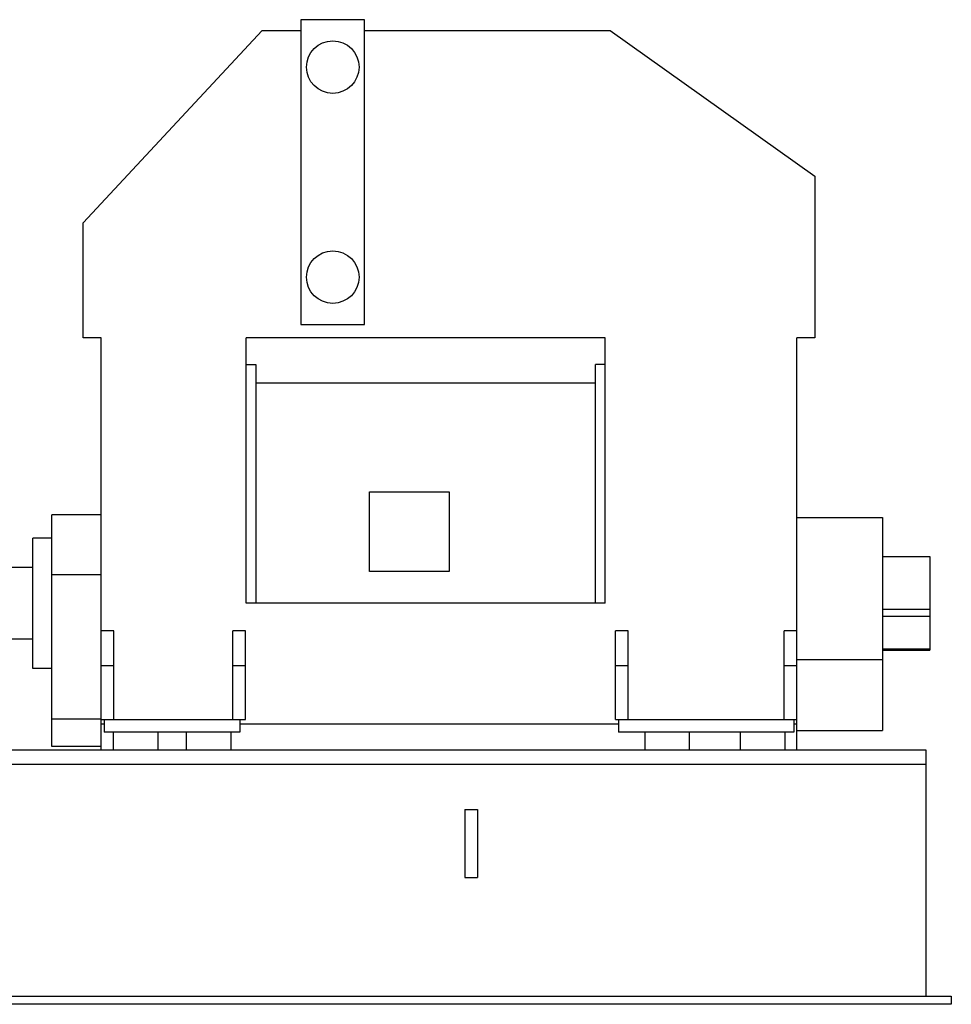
# Model space of a CAD drawing. Header units: millimetres. Extents: x 0 to 1189, y 0 to 841.
# Tile 56 of 135: x 600 to 717, y 218 to 341. Entities that reach past the tile are written whole.
import ezdxf

# ---------------------------------------------------------------- set-up
doc = ezdxf.new("R2010")
doc.units = ezdxf.units.MM
doc.header["$LTSCALE"] = 65.395
for name, color, linetype in [('25007_040000_IMO-2_SKL_PBL1966', 7, 'CONTINUOUS'), ('6M25C_GENSET_GENERATOR_ABL1957', 7, 'CONTINUOUS'), ('6M25C_GENSET_GENERATOR_T1_PBL1958', 7, 'CONTINUOUS'), ('9M25C_GENSET_STD_GRUNDRAHMEN_ABL1805', 7, 'CONTINUOUS'), ('9M25C_GENSET_STD_GRUNDRAHMEN_T1_PBL1806', 7, 'CONTINUOUS'), ('new_view_7_VBL1720', 7, 'CONTINUOUS')]:
    doc.layers.add(name, color=color, linetype=linetype)

# ---------------------------------------------------------------- blocks, each defined once
blk = doc.blocks.new('9M25C_GENSET_STD_GRUNDRAHMEN_T1_PBL1806', base_point=(550.2, 233.6))
at = {"layer": '9M25C_GENSET_STD_GRUNDRAHMEN_T1_PBL1806', "color": 7, "linetype": 'Continuous'}
for p, q in [((551.2, 249.6), (713.8, 249.6)), ((713.8, 249.6), (713.8, 218.6)), ((551.2, 247.8), (713.8, 247.8)), ((655.88, 242.08), (657.48, 242.08)), ((655.88, 242.08), (655.88, 233.52)), ((657.48, 242.08), (657.48, 233.52)), ((655.88, 233.52), (657.48, 233.52)), ((392, 218.6), (717, 218.6)), ((717, 218.6), (717, 217.6)), ((717, 217.6), (392, 217.6))]:
    blk.add_line(p, q, dxfattribs=at)
blk = doc.blocks.new('9M25C_GENSET_STD_GRUNDRAHMEN_ABL1805', base_point=(550.2, 263.1))
at = {"layer": '9M25C_GENSET_STD_GRUNDRAHMEN_T1_PBL1806'}
blk.add_blockref('9M25C_GENSET_STD_GRUNDRAHMEN_T1_PBL1806', (550.2, 233.6), dxfattribs=at)
blk = doc.blocks.new('6M25C_GENSET_GENERATOR_T1_PBL1958', base_point=(655.8, 295.48))
at = {"layer": '6M25C_GENSET_GENERATOR_T1_PBL1958', "color": 7, "linetype": 'Continuous'}
for p, q in [((643.28, 341.36), (635.28, 341.36)), ((635.28, 341.36), (635.28, 303.04)), ((643.28, 303.04), (643.28, 341.36)), ((607.92, 315.83), (630.39, 340)), ((630.39, 340), (635.28, 340)), ((643.28, 340), (674.14, 340)), ((674.14, 340), (699.84, 321.67)), ((699.84, 321.67), (699.84, 301.36)), ((607.92, 301.36), (607.92, 315.83)), ((635.28, 303.04), (643.28, 303.04)), ((610.16, 301.36), (607.92, 301.36)), ((610.16, 252.8), (610.16, 301.36)), ((673.5, 301.36), (628.41, 301.36)), ((628.41, 268), (628.41, 301.36)), ((673.5, 268), (673.5, 301.36)), ((699.84, 301.36), (697.6, 301.36)), ((697.6, 252.8), (697.6, 301.36)), ((628.41, 298), (629.62, 298)), ((629.62, 298), (629.62, 268)), ((673.5, 298), (672.29, 298)), ((672.29, 268), (672.29, 298)), ((629.62, 295.72), (672.29, 295.72)), ((643.9, 282), (653.9, 282)), ((643.9, 272), (643.9, 282)), ((653.9, 282), (653.9, 272)), ((610.16, 279.12), (603.96, 279.12)), ((603.96, 250), (603.96, 279.12)), ((697.6, 278.8), (708.36, 278.8)), ((708.36, 278.8), (708.36, 252)), ((603.96, 276.2), (601.58, 276.2)), ((601.58, 259.8), (601.58, 276.2)), ((708.36, 273.88), (714.32, 273.88)), ((714.32, 273.88), (714.32, 262.12)), ((601.58, 272.5), (597.28, 272.5)), ((610.16, 271.6), (603.96, 271.6)), ((653.9, 272), (643.9, 272)), ((673.5, 268), (628.41, 268)), ((708.36, 267.27), (714.32, 267.27)), ((708.36, 266.37), (714.32, 266.37)), ((611.76, 264.53), (610.16, 264.53)), ((611.76, 253.4), (611.76, 264.53)), ((628.32, 264.53), (626.72, 264.53)), ((626.72, 253.4), (626.72, 264.53)), ((628.32, 253.4), (628.32, 264.53)), ((676.4, 264.53), (674.8, 264.53)), ((674.8, 253.4), (674.8, 264.53)), ((676.4, 253.4), (676.4, 264.53)), ((697.6, 264.53), (696, 264.53)), ((696, 253.4), (696, 264.53)), ((601.58, 263.5), (597.28, 263.5)), ((708.36, 262.29), (714.32, 262.29)), ((708.36, 262.12), (714.32, 262.12)), ((610.16, 260.2), (611.76, 260.2)), ((626.72, 260.2), (628.32, 260.2)), ((674.8, 260.2), (676.4, 260.2)), ((696, 260.2), (697.6, 260.2)), ((697.6, 260.93), (708.36, 260.93)), ((603.96, 259.8), (601.58, 259.8)), ((610.16, 253.45), (603.96, 253.45)), ((610.16, 253.4), (628.32, 253.4)), ((610.56, 252.8), (610.16, 252.8)), ((610.16, 249.6), (610.16, 252.8)), ((610.56, 253.4), (610.56, 251.8)), ((627.6, 253.4), (627.6, 251.8)), ((675.2, 252.8), (627.6, 252.8)), ((674.8, 253.4), (697.6, 253.4)), ((675.2, 253.4), (675.2, 251.8)), ((697.2, 253.4), (697.2, 251.8)), ((697.6, 252.8), (697.2, 252.8)), ((697.6, 249.6), (697.6, 252.8)), ((627.6, 251.8), (610.56, 251.8)), ((611.68, 251.8), (611.68, 249.6)), ((617.28, 251.8), (617.28, 249.6)), ((620.88, 251.8), (620.88, 249.6)), ((626.48, 251.8), (626.48, 249.6)), ((697.2, 251.8), (675.2, 251.8)), ((678.48, 251.8), (678.48, 249.6)), ((684.08, 251.8), (684.08, 249.6)), ((690.48, 251.8), (690.48, 249.6)), ((696.08, 251.8), (696.08, 249.6)), ((697.6, 252), (708.36, 252)), ((610.16, 250), (603.96, 250))]:
    blk.add_line(p, q, dxfattribs=at)
for centre in [(639.28, 335.4), (639.28, 309)]:
    blk.add_circle(centre, 3.3, dxfattribs=at)
blk = doc.blocks.new('25007_040000_IMO-2_SKL_PBL1966', base_point=(565.64, 279.1))
at = {"layer": '25007_040000_IMO-2_SKL_PBL1966', "color": 40, "linetype": 'Continuous'}
for p, q in [((558.6, 308.6), (551.4, 308.6)), ((563.96, 308.6), (561.4, 308.6)), ((579.88, 308.6), (567.56, 308.6)), ((579.88, 280.69), (579.88, 308.6)), ((579.88, 275.5), (579.88, 279)), ((579.88, 265.2), (579.88, 268.7)), ((579.88, 249.6), (579.88, 263.51)), ((579.88, 255.2), (551.4, 255.2))]:
    blk.add_line(p, q, dxfattribs=at)
blk = doc.blocks.new('6M25C_GENSET_GENERATOR_ABL1957', base_point=(632.86, 295.48))
at = {"layer": '25007_040000_IMO-2_SKL_PBL1966'}
blk.add_blockref('25007_040000_IMO-2_SKL_PBL1966', (565.64, 279.1), dxfattribs=at)
at = {"layer": '6M25C_GENSET_GENERATOR_T1_PBL1958'}
blk.add_blockref('6M25C_GENSET_GENERATOR_T1_PBL1958', (655.8, 295.48), dxfattribs=at)
blk = doc.blocks.new('NEW_VIEW_7_VBL1720', base_point=(526.66, 298.33))
at = {"layer": '6M25C_GENSET_GENERATOR_ABL1957'}
blk.add_blockref('6M25C_GENSET_GENERATOR_ABL1957', (632.86, 295.48), dxfattribs=at)
at = {"layer": '9M25C_GENSET_STD_GRUNDRAHMEN_ABL1805'}
blk.add_blockref('9M25C_GENSET_STD_GRUNDRAHMEN_ABL1805', (550.2, 263.1), dxfattribs=at)

msp = doc.modelspace()

# ---------------------------------------------------------------- block references
at = {"layer": 'new_view_7_VBL1720'}
msp.add_blockref('NEW_VIEW_7_VBL1720', (526.66107, 298.3331), dxfattribs=at)

doc.saveas('drawing.dxf')
